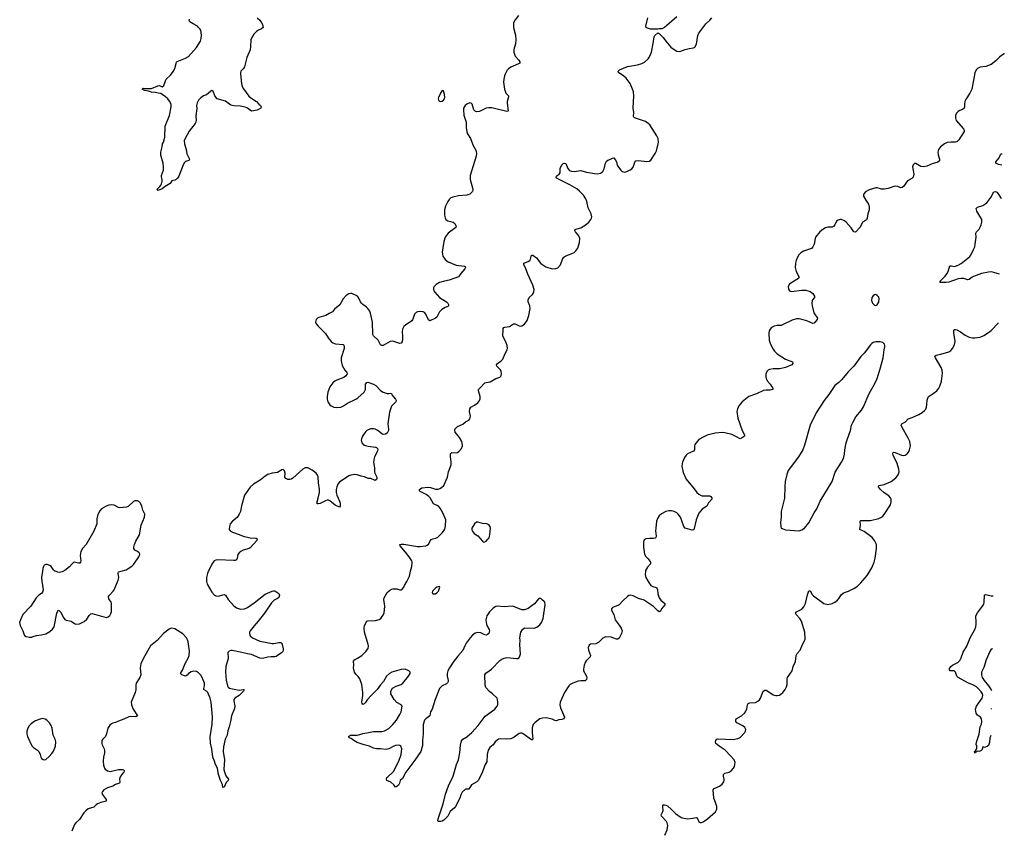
# Model space of a CAD drawing. Header units: inches. Extents: x 1954800 to 2060275, y 904969 to 1016298.
# Tile 74 of 77: x 2045651 to 2060001, y 986222 to 998042. Entities that reach past the tile are written whole.
import ezdxf

# ---------------------------------------------------------------- set-up
doc = ezdxf.new("R2010")
doc.units = ezdxf.units.IN
doc.header["$MEASUREMENT"] = 0
for name, color, linetype in [('C0948', 7, 'Continuous'), ('C0949', 7, 'Continuous'), ('C0958', 7, 'Continuous'), ('C0959', 7, 'Continuous'), ('C0969', 7, 'Continuous')]:
    doc.layers.add(name, color=color, linetype=linetype)

msp = doc.modelspace()

# ---------------------------------------------------------------- linework, layer by layer
at = {"layer": 'C0948', "color": 6, "elevation": 600}
for points in [[(2045984, 990000), (2045971, 989909), (2045973, 989853), (2045992, 989730), (2045986, 989694), (2045970, 989675), (2045931, 989649), (2045890, 989611), (2045814, 989490), (2045696, 989370), (2045662, 989290), (2045651, 989250), (2045659, 989210), (2045699, 989130), (2045710, 989087), (2045723, 989063), (2045747, 989047), (2045790, 989037), (2045830, 989039), (2045850, 989046), (2045898, 989062), (2045970, 989071), (2046030, 989087), (2046090, 989122), (2046130, 989154), (2046153, 989190), (2046192, 989388), (2046210, 989430), (2046230, 989424), (2046250, 989403), (2046283, 989330), (2046310, 989298), (2046330, 989287), (2046402, 989270), (2046450, 989236), (2046470, 989230), (2046525, 989235), (2046592, 989268), (2046630, 989301), (2046664, 989356), (2046690, 989381), (2046710, 989383), (2046910, 989326), (2046943, 989337), (2046964, 989356), (2046978, 989382), (2046987, 989410), (2046988, 989530), (2046984, 989550), (2046950, 989599), (2046947, 989630), (2046958, 989650), (2047013, 989707), (2047029, 989731), (2047088, 989870), (2047095, 989910), (2047085, 989970), (2047091, 989989), (2047130, 990000)], [(2046291, 990000), (2046270, 989989), (2046230, 989982), (2046205, 989985), (2046169, 990000)], [(2048402, 990000), (2048395, 989985), (2048372, 989910), (2048372, 989850), (2048385, 989810), (2048450, 989696), (2048490, 989653), (2048510, 989641), (2048550, 989635), (2048610, 989658), (2048630, 989661), (2048650, 989652), (2048690, 989590), (2048770, 989497), (2048810, 989468), (2048869, 989449), (2048927, 989453), (2048970, 989470), (2049070, 989537), (2049230, 989665), (2049330, 989709), (2049350, 989716), (2049370, 989712), (2049430, 989675), (2049439, 989650), (2049430, 989618), (2049410, 989603), (2049360, 989580), (2049319, 989541), (2049219, 989390), (2049129, 989271), (2049070, 989206), (2049012, 989130), (2049002, 989110), (2049000, 989090), (2049010, 989060), (2049042, 989030), (2049150, 988982), (2049330, 988944), (2049354, 988946), (2049430, 988963), (2049459, 988959), (2049470, 988950), (2049491, 988870), (2049492, 988850), (2049485, 988830), (2049468, 988810), (2049390, 988759), (2049370, 988753), (2049314, 988754), (2049270, 988749), (2049190, 988729), (2049150, 988734), (2049030, 988784), (2048970, 988794), (2048890, 988817), (2048750, 988843), (2048730, 988843), (2048705, 988835), (2048694, 988826), (2048687, 988813), (2048688, 988728), (2048654, 988610), (2048650, 988530), (2048661, 988410), (2048679, 988330), (2048690, 988310), (2048710, 988297), (2048730, 988290), (2048850, 988266), (2048910, 988275), (2048921, 988270), (2048913, 988250), (2048876, 988210), (2048850, 988188), (2048789, 988150), (2048772, 988130), (2048770, 988110), (2048787, 988030), (2048782, 987998), (2048737, 987890), (2048725, 987810), (2048706, 987730), (2048686, 987674), (2048674, 987610), (2048648, 987550), (2048621, 987439), (2048618, 987370), (2048636, 987250), (2048628, 987108), (2048634, 987074), (2048657, 987017), (2048693, 986970), (2048691, 986950), (2048661, 986919), (2048630, 986849), (2048610, 986846), (2048607, 986890), (2048580, 986950), (2048550, 987037), (2048534, 987130), (2048504, 987184), (2048492, 987230), (2048467, 987290), (2048452, 987412), (2048434, 987494), (2048427, 987587), (2048455, 987770), (2048459, 987870), (2048457, 987930), (2048441, 988090), (2048428, 988150), (2048394, 988230), (2048374, 988250), (2048339, 988270), (2048336, 988276), (2048333, 988290), (2048346, 988330), (2048345, 988370), (2048311, 988450), (2048290, 988484), (2048259, 988519), (2048230, 988537), (2048190, 988543), (2048150, 988535), (2048112, 988510), (2048090, 988484), (2048070, 988471), (2048015, 988490), (2047997, 988510), (2048025, 988555), (2048064, 988656), (2048108, 988730), (2048123, 988770), (2048127, 988834), (2048105, 988970), (2048098, 988998), (2048080, 989030), (2048030, 989086), (2047910, 989158), (2047870, 989168), (2047850, 989165), (2047830, 989156), (2047747, 989093), (2047653, 988990), (2047557, 988910), (2047454, 988730), (2047418, 988650), (2047407, 988590), (2047417, 988490), (2047401, 988450), (2047351, 988369), (2047343, 988337), (2047343, 988270), (2047335, 988230), (2047276, 988090), (2047280, 988050), (2047305, 987990), (2047369, 987890), (2047345, 987875), (2047270, 987881), (2047243, 987877), (2047170, 987843), (2047090, 987815), (2047050, 987794), (2047010, 987786), (2046990, 987777), (2046965, 987755), (2046936, 987710), (2046917, 987630), (2046901, 987590), (2046862, 987550), (2046849, 987530), (2046847, 987490), (2046853, 987470), (2046884, 987410), (2046888, 987390), (2046885, 987350), (2046871, 987290), (2046869, 987229), (2046874, 987170), (2046887, 987130), (2046896, 987116), (2046930, 987090), (2046970, 987082), (2047010, 987087), (2047090, 987111), (2047150, 987110), (2047170, 987104), (2047175, 987090), (2047167, 987070), (2047133, 987030), (2047111, 986990), (2047106, 986970), (2047111, 986929), (2047108, 986912), (2047050, 986891), (2047010, 986867), (2046930, 986842), (2046878, 986810), (2046858, 986790), (2046849, 986770), (2046853, 986750), (2046911, 986670), (2046914, 986646), (2046836, 986630), (2046784, 986610), (2046764, 986596), (2046730, 986560), (2046650, 986534), (2046613, 986507), (2046585, 986475), (2046521, 986379), (2046469, 986331), (2046450, 986307), (2046412, 986210)]]:
    msp.add_lwpolyline(points, dxfattribs=at)
msp.add_lwpolyline([(2045990, 987851), (2045950, 987843), (2045883, 987817), (2045844, 987796), (2045812, 987770), (2045790, 987746), (2045768, 987710), (2045756, 987670), (2045754, 987630), (2045764, 987590), (2045830, 987455), (2045855, 987430), (2045912, 987392), (2045930, 987372), (2045950, 987330), (2045959, 987290), (2045970, 987270), (2045993, 987253), (2046010, 987251), (2046030, 987257), (2046081, 987299), (2046120, 987340), (2046145, 987375), (2046173, 987450), (2046177, 987510), (2046167, 987550), (2046141, 987610), (2046123, 987710), (2046109, 987750), (2046084, 987790), (2046048, 987830), (2046025, 987845)], close=True, dxfattribs=at)
at = {"layer": 'C0949', "color": 6}
for points, elevation in [([(2049111, 998070), (2049150, 998033), (2049170, 998008), (2049192, 997970), (2049200, 997930), (2049177, 997910), (2049131, 997889), (2049104, 997870), (2049062, 997830), (2049037, 997790), (2049022, 997750), (2049017, 997650), (2049010, 997604), (2048963, 997490), (2048930, 997355), (2048914, 997330), (2048876, 997290), (2048869, 997270), (2048869, 997251), (2048883, 997110), (2048895, 997070), (2048913, 997033), (2048989, 996929), (2049022, 996902), (2049103, 996850), (2049137, 996810), (2049163, 996790), (2049171, 996770), (2049167, 996750), (2049110, 996725), (2049030, 996709), (2049010, 996721), (2048973, 996753), (2048950, 996764), (2048870, 996781), (2048770, 996786), (2048730, 996798), (2048650, 996856), (2048529, 996890), (2048494, 996930), (2048470, 996998), (2048450, 997009), (2048430, 996997), (2048372, 996948), (2048330, 996930), (2048290, 996904), (2048255, 996870), (2048236, 996830), (2048230, 996790), (2048232, 996748), (2048219, 996639), (2048223, 996577), (2048216, 996550), (2048207, 996530), (2048121, 996419), (2048059, 996301), (2048050, 996274), (2048052, 996230), (2048078, 996150), (2048088, 996088), (2048124, 996010), (2048122, 995998), (2048118, 995990), (2048070, 995976), (2048050, 995954), (2048028, 995910), (2047970, 995763), (2047950, 995733), (2047930, 995713), (2047910, 995703), (2047870, 995695), (2047845, 995655), (2047770, 995609), (2047730, 995576), (2047670, 995554), (2047658, 995558), (2047654, 995570), (2047692, 995608), (2047707, 995630), (2047718, 995650), (2047728, 995690), (2047728, 995710), (2047718, 995750), (2047719, 995770), (2047745, 995850), (2047749, 995891), (2047741, 995950), (2047710, 996066), (2047709, 996111), (2047729, 996190), (2047734, 996230), (2047746, 996254), (2047765, 996330), (2047771, 996490), (2047837, 996643), (2047860, 996770), (2047860, 996810), (2047835, 996855), (2047808, 996890), (2047777, 996917), (2047726, 996950), (2047710, 996967), (2047670, 996970), (2047630, 996980), (2047570, 996987), (2047530, 997001), (2047468, 997010), (2047438, 997030), (2047450, 997042), (2047470, 997038), (2047570, 997039), (2047663, 997077), (2047690, 997084), (2047730, 997062), (2047750, 997084), (2047764, 997110), (2047784, 997176), (2047850, 997232), (2047890, 997288), (2047910, 997330), (2047937, 997423), (2047945, 997435), (2048070, 997479), (2048110, 997505), (2048230, 997639), (2048285, 997730), (2048298, 997770), (2048299, 997819), (2048289, 997889), (2048279, 997910), (2048255, 997930), (2048242, 997950), (2048180, 997980), (2048133, 998010), (2048121, 998030), (2048124, 998050)], 500), ([(2050000, 993696), (2049990, 993692), (2049970, 993670), (2049963, 993630), (2049970, 993605), (2050000, 993574)], 600), ([(2050000, 991375), (2049990, 991403), (2049970, 991430), (2049914, 991474), (2049850, 991507), (2049810, 991507), (2049777, 991490), (2049630, 991359), (2049610, 991344), (2049590, 991337), (2049559, 991339), (2049530, 991350), (2049516, 991370), (2049521, 991430), (2049510, 991465), (2049490, 991481), (2049470, 991479), (2049410, 991442), (2049330, 991429), (2049270, 991410), (2049230, 991386), (2049154, 991326), (2049057, 991270), (2049010, 991224), (2048928, 991110), (2048885, 990955), (2048867, 990873), (2048850, 990830), (2048819, 990781), (2048752, 990730), (2048718, 990690), (2048707, 990650), (2048706, 990610), (2048719, 990590), (2048754, 990570), (2048850, 990537), (2048910, 990509), (2049009, 990489), (2049100, 990480), (2049114, 990470), (2049105, 990450), (2049010, 990342), (2048994, 990330), (2048910, 990309), (2048872, 990290), (2048848, 990270), (2048830, 990243), (2048821, 990190), (2048810, 990165), (2048790, 990158), (2048770, 990157), (2048536, 990164), (2048510, 990160), (2048487, 990150), (2048470, 990133), (2048450, 990101), (2048402, 990000)], 600), ([(2047130, 990000), (2047201, 990019), (2047286, 990074), (2047316, 990104), (2047388, 990210), (2047396, 990230), (2047400, 990250), (2047393, 990270), (2047368, 990288), (2047330, 990307), (2047317, 990330), (2047316, 990350), (2047325, 990390), (2047343, 990437), (2047398, 990530), (2047421, 990670), (2047468, 990790), (2047475, 990830), (2047445, 990890), (2047429, 990949), (2047410, 990993), (2047390, 991019), (2047370, 991027), (2047330, 991027), (2047310, 991016), (2047230, 990945), (2047210, 990933), (2047110, 990924), (2047090, 990930), (2047030, 990964), (2046990, 990970), (2046950, 990964), (2046910, 990950), (2046845, 990910), (2046821, 990879), (2046792, 990829), (2046776, 990764), (2046774, 990690), (2046730, 990585), (2046619, 990390), (2046566, 990330), (2046542, 990290), (2046535, 990230), (2046542, 990150), (2046538, 990130), (2046530, 990119), (2046510, 990116), (2046450, 990130), (2046435, 990125), (2046417, 990110), (2046378, 990062), (2046309, 990010), (2046291, 990000)], 600), ([(2050000, 990984), (2049990, 990983), (2049980, 990990), (2050000, 991064)], 600), ([(2046169, 990000), (2046163, 990003), (2046142, 990022), (2046110, 990069), (2046090, 990082), (2046050, 990096), (2046030, 990097), (2046010, 990089), (2045999, 990070), (2045990, 990038), (2045984, 990000)], 600)]:
    msp.add_lwpolyline(points, dxfattribs=dict(at, elevation=elevation))
at = {"layer": 'C0958', "color": 6}
for points, elevation in [([(2054772, 990000), (2054768, 989952), (2054778, 989910), (2054810, 989849), (2054850, 989793), (2054876, 989776), (2054925, 989765), (2054937, 989757), (2054947, 989730), (2054953, 989670), (2054972, 989612), (2054996, 989576), (2055052, 989530), (2055053, 989510), (2055006, 989454), (2054990, 989417), (2054970, 989408), (2054950, 989422), (2054886, 989486), (2054770, 989565), (2054750, 989576), (2054670, 989601), (2054590, 989639), (2054550, 989649), (2054530, 989646), (2054507, 989633), (2054441, 989570), (2054390, 989510), (2054370, 989498), (2054290, 989469), (2054275, 989450), (2054275, 989430), (2054311, 989371), (2054330, 989290), (2054342, 989270), (2054390, 989215), (2054418, 989170), (2054430, 989130), (2054424, 989090), (2054390, 989026), (2054370, 989010), (2054350, 989011), (2054270, 989039), (2054190, 989042), (2054150, 989025), (2054090, 988965), (2054050, 988940), (2053970, 988938), (2053950, 988923), (2053938, 988890), (2053939, 988850), (2053970, 988770), (2053966, 988750), (2053908, 988692), (2053894, 988670), (2053879, 988630), (2053867, 988570), (2053870, 988550), (2053912, 988470), (2053916, 988450), (2053910, 988423), (2053890, 988401), (2053830, 988402), (2053790, 988395), (2053713, 988370), (2053672, 988348), (2053653, 988330), (2053589, 988231), (2053527, 988093), (2053524, 988050), (2053532, 988010), (2053590, 987870), (2053579, 987850), (2053550, 987840), (2053510, 987834), (2053470, 987820), (2053450, 987821), (2053410, 987841), (2053330, 987862), (2053270, 987858), (2053230, 987846), (2053210, 987834), (2053157, 987790), (2053136, 987764), (2053123, 987737), (2053118, 987710), (2053118, 987650), (2053130, 987550), (2053118, 987542), (2053110, 987542), (2052990, 987628), (2052970, 987638), (2052950, 987640), (2052930, 987634), (2052859, 987581), (2052810, 987557), (2052750, 987549), (2052662, 987558), (2052631, 987549), (2052610, 987535), (2052581, 987510), (2052550, 987469), (2052501, 987430), (2052478, 987390), (2052462, 987330), (2052458, 987222), (2052429, 987171), (2052390, 987061), (2052334, 986950), (2052314, 986930), (2052237, 986883), (2052196, 986824), (2052150, 986821), (2052102, 986778), (2052082, 986738), (2052066, 986690), (2052005, 986570), (2051990, 986551), (2051926, 986494), (2051890, 986429), (2051831, 986370), (2051810, 986354), (2051790, 986349), (2051749, 986349), (2051745, 986365), (2051749, 986389), (2051825, 986610), (2051855, 986750), (2051901, 986870), (2051969, 987010), (2052018, 987182), (2052046, 987250), (2052068, 987352), (2052077, 987463), (2052091, 987529), (2052108, 987552), (2052170, 987587), (2052241, 987650), (2052335, 987750), (2052435, 987885), (2052578, 987990), (2052608, 988030), (2052618, 988050), (2052620, 988090), (2052616, 988130), (2052608, 988150), (2052544, 988210), (2052501, 988241), (2052446, 988306), (2052437, 988337), (2052429, 988490), (2052447, 988513), (2052528, 988570), (2052650, 988697), (2052680, 988720), (2052710, 988732), (2052750, 988742), (2052890, 988726), (2052910, 988728), (2052930, 988744), (2052951, 988790), (2052942, 988930), (2052945, 988990), (2052940, 989030), (2052955, 989110), (2052977, 989150), (2053010, 989174), (2053150, 989172), (2053190, 989184), (2053230, 989217), (2053254, 989250), (2053281, 989310), (2053307, 989510), (2053305, 989550), (2053290, 989565), (2053270, 989576), (2053250, 989599), (2053230, 989606), (2053210, 989596), (2053154, 989526), (2053122, 989498), (2053062, 989458), (2053010, 989436), (2052970, 989439), (2052863, 989483), (2052831, 989491), (2052710, 989480), (2052610, 989490), (2052590, 989484), (2052550, 989462), (2052497, 989410), (2052459, 989350), (2052446, 989290), (2052448, 989250), (2052457, 989210), (2052492, 989150), (2052497, 989130), (2052486, 989094), (2052470, 989076), (2052450, 989068), (2052430, 989071), (2052370, 989101), (2052330, 989106), (2052290, 989095), (2052250, 989069), (2052215, 989030), (2052158, 988950), (2052137, 988910), (2052110, 988842), (2052037, 988763), (2051970, 988676), (2051914, 988590), (2051893, 988550), (2051880, 988510), (2051879, 988470), (2051894, 988406), (2051894, 988390), (2051887, 988373), (2051870, 988359), (2051809, 988331), (2051768, 988290), (2051706, 988130), (2051663, 987990), (2051640, 987950), (2051630, 987890), (2051570, 987848), (2051550, 987826), (2051533, 987767), (2051531, 987630), (2051521, 987530), (2051522, 987458), (2051497, 987370), (2051410, 987244), (2051280, 987070), (2051230, 986978), (2051197, 986950), (2051187, 986910), (2051170, 986879), (2051150, 986859), (2051130, 986849), (2051103, 986883), (2051062, 986922), (2051002, 986950), (2050997, 986970), (2051003, 986990), (2051010, 986999), (2051098, 987082), (2051176, 987230), (2051210, 987327), (2051218, 987370), (2051219, 987410), (2051205, 987450), (2051190, 987460), (2051170, 987464), (2051130, 987459), (2051103, 987450), (2051030, 987410), (2050990, 987400), (2050909, 987409), (2050850, 987409), (2050810, 987421), (2050750, 987450), (2050670, 987467), (2050570, 987502), (2050521, 987530), (2050480, 987560), (2050454, 987570), (2050443, 987590), (2050471, 987611), (2050570, 987611), (2050610, 987619), (2050650, 987636), (2050710, 987642), (2050810, 987661), (2050930, 987663), (2050970, 987672), (2051030, 987707), (2051090, 987766), (2051145, 987830), (2051193, 987910), (2051212, 987952), (2051224, 988030), (2051213, 988053), (2051148, 988088), (2051108, 988128), (2051062, 988210), (2051059, 988250), (2051086, 988294), (2051137, 988323), (2051209, 988350), (2051236, 988370), (2051319, 988470), (2051341, 988510), (2051341, 988530), (2051324, 988550), (2051270, 988574), (2051210, 988569), (2051074, 988526), (2051043, 988510), (2050999, 988470), (2050951, 988390), (2050910, 988344), (2050863, 988277), (2050773, 988187), (2050717, 988123), (2050690, 988084), (2050670, 988064), (2050650, 988055), (2050641, 988070), (2050638, 988090), (2050650, 988190), (2050650, 988230), (2050636, 988350), (2050610, 988430), (2050584, 988464), (2050550, 988497), (2050530, 988530), (2050515, 988590), (2050520, 988630), (2050517, 988690), (2050530, 988710), (2050575, 988730), (2050637, 988770), (2050697, 988830), (2050729, 988871), (2050735, 988910), (2050732, 988930), (2050677, 989110), (2050672, 989170), (2050675, 989210), (2050709, 989271), (2050722, 989278), (2050838, 989282), (2050890, 989295), (2050913, 989310), (2050946, 989354), (2050964, 989390), (2050971, 989490), (2050958, 989590), (2050961, 989610), (2051007, 989690), (2051040, 989720), (2051070, 989737), (2051090, 989743), (2051150, 989742), (2051192, 989728), (2051210, 989727), (2051224, 989736), (2051249, 989770), (2051257, 989790), (2051294, 989850), (2051332, 989930), (2051349, 990000)], 600), ([(2055055, 986150), (2055088, 986230), (2055095, 986290), (2055086, 986330), (2055076, 986350), (2055003, 986430), (2054998, 986450), (2055025, 986495), (2055030, 986510), (2055023, 986570), (2055025, 986590), (2055030, 986596), (2055050, 986596), (2055070, 986590), (2055090, 986578), (2055150, 986527), (2055208, 986468), (2055290, 986411), (2055330, 986398), (2055390, 986391), (2055462, 986398), (2055511, 986411), (2055524, 986404), (2055547, 986347), (2055570, 986335), (2055590, 986336), (2055610, 986345), (2055677, 986390), (2055794, 986490), (2055810, 986530), (2055810, 986570), (2055793, 986630), (2055767, 986690), (2055759, 986810), (2055770, 986830), (2055852, 986868), (2055890, 986897), (2055913, 986930), (2055918, 986950), (2055920, 986970), (2055908, 987010), (2055910, 987036), (2055927, 987053), (2055990, 987069), (2056018, 987090), (2056052, 987128), (2056068, 987152), (2056079, 987210), (2056063, 987250), (2056012, 987310), (2055931, 987390), (2055843, 987450), (2055798, 987490), (2055791, 987510), (2055796, 987530), (2055809, 987551), (2055824, 987556), (2056050, 987547), (2056119, 987561), (2056150, 987576), (2056217, 987650), (2056230, 987670), (2056234, 987690), (2056219, 987719), (2056190, 987747), (2056103, 987790), (2056089, 987810), (2056086, 987834), (2056095, 987850), (2056171, 987890), (2056214, 987930), (2056228, 987952), (2056246, 987994), (2056259, 988050), (2056269, 988071), (2056290, 988080), (2056375, 988085), (2056410, 988105), (2056433, 988127), (2056446, 988150), (2056488, 988250), (2056510, 988268), (2056530, 988268), (2056542, 988262), (2056630, 988198), (2056670, 988186), (2056690, 988186), (2056725, 988195), (2056750, 988211), (2056772, 988230), (2056805, 988275), (2056826, 988314), (2056834, 988346), (2056834, 988430), (2056840, 988450), (2056911, 988550), (2056925, 988610), (2056958, 988682), (2056967, 988773), (2056981, 988799), (2057027, 988850), (2057060, 988930), (2057090, 988984), (2057098, 989010), (2057092, 989112), (2057044, 989270), (2057022, 989310), (2056967, 989370), (2056958, 989390), (2056970, 989410), (2057052, 989448), (2057080, 989480), (2057102, 989530), (2057130, 989654), (2057150, 989712), (2057170, 989716), (2057201, 989661), (2057219, 989639), (2057370, 989530), (2057410, 989518), (2057430, 989517), (2057490, 989531), (2057530, 989550), (2057570, 989579), (2057593, 989607), (2057623, 989657), (2057650, 989682), (2057670, 989691), (2057732, 989708), (2057810, 989748), (2057859, 989781), (2057910, 989830), (2058003, 989937), (2058040, 990000)], 600), ([(2059802, 987603), (2059792, 987568), (2059784, 987504), (2059770, 987461), (2059750, 987442), (2059710, 987429), (2059695, 987435), (2059690, 987446), (2059678, 987402), (2059659, 987381), (2059631, 987369), (2059606, 987374), (2059590, 987362), (2059578, 987362), (2059569, 987349), (2059568, 987370), (2059580, 987380), (2059595, 987405), (2059599, 987421), (2059599, 987450), (2059592, 987472), (2059595, 987506), (2059635, 987625), (2059650, 987730), (2059667, 987770), (2059675, 987810), (2059666, 987850), (2059653, 987870), (2059610, 987902), (2059590, 987932), (2059583, 987990), (2059595, 988030), (2059676, 988150), (2059686, 988186), (2059681, 988210), (2059662, 988242), (2059616, 988296), (2059595, 988315), (2059550, 988340), (2059470, 988371), (2059330, 988452), (2059310, 988471), (2059287, 988527), (2059270, 988550), (2059210, 988550), (2059195, 988570), (2059223, 988610), (2059244, 988630), (2059321, 988670), (2059350, 988698), (2059370, 988736), (2059402, 988818), (2059452, 988908), (2059504, 989030), (2059572, 989148), (2059585, 989190), (2059590, 989230), (2059591, 989270), (2059585, 989330), (2059588, 989350), (2059610, 989393), (2059684, 989490), (2059701, 989519), (2059709, 989550), (2059710, 989650), (2059730, 989660), (2059810, 989641), (2059840, 989642)], 500), ([(2059826, 988872), (2059822, 988870), (2059806, 988854), (2059792, 988830), (2059736, 988710), (2059704, 988596), (2059670, 988530), (2059666, 988490), (2059680, 988450), (2059706, 988406), (2059772, 988330), (2059810, 988269), (2059814, 988263)], 500), ([(2059810, 987996), (2059809, 987990), (2059809, 987989)], 500)]:
    msp.add_lwpolyline(points, dxfattribs=dict(at, elevation=elevation))
at = {"layer": 'C0958', "color": 6, "elevation": 600}
msp.add_lwpolyline([(2051770, 989778), (2051730, 989768), (2051705, 989750), (2051666, 989710), (2051662, 989690), (2051672, 989672), (2051710, 989671), (2051730, 989686), (2051753, 989710), (2051774, 989770)], close=True, dxfattribs=at)
at = {"layer": 'C0959', "color": 6, "elevation": 600}
for points in [[(2052919, 998101), (2052870, 998041), (2052850, 997995), (2052847, 997970), (2052849, 997930), (2052876, 997816), (2052882, 997750), (2052876, 997690), (2052855, 997610), (2052855, 997570), (2052874, 997510), (2052925, 997450), (2052938, 997430), (2052941, 997410), (2052923, 997397), (2052810, 997350), (2052774, 997326), (2052755, 997305), (2052725, 997250), (2052715, 997225), (2052705, 997175), (2052703, 997130), (2052716, 997030), (2052738, 996970), (2052775, 996930), (2052777, 996917), (2052755, 996850), (2052754, 996830), (2052772, 996708), (2052750, 996702), (2052610, 996738), (2052530, 996755), (2052490, 996758), (2052450, 996753), (2052350, 996704), (2052310, 996699), (2052287, 996707), (2052270, 996730), (2052245, 996810), (2052230, 996826), (2052210, 996828), (2052170, 996812), (2052142, 996790), (2052120, 996750), (2052117, 996730), (2052123, 996650), (2052157, 996550), (2052157, 996470), (2052166, 996406), (2052178, 996378), (2052222, 996310), (2052259, 996210), (2052299, 996139), (2052311, 996090), (2052304, 996050), (2052214, 995770), (2052218, 995710), (2052254, 995570), (2052253, 995550), (2052244, 995530), (2052210, 995499), (2052170, 995485), (2052046, 995474), (2051964, 995456), (2051935, 995445), (2051910, 995422), (2051890, 995392), (2051858, 995322), (2051842, 995270), (2051841, 995190), (2051851, 995151), (2051864, 995130), (2051890, 995109), (2051971, 995091), (2051995, 995070), (2052012, 995030), (2052006, 995010), (2051896, 994930), (2051854, 994870), (2051834, 994810), (2051817, 994717), (2051810, 994650), (2051816, 994596), (2051850, 994545), (2051895, 994510), (2052010, 994464), (2052136, 994450), (2052144, 994444), (2052149, 994430), (2052139, 994410), (2052079, 994341), (2052046, 994294), (2051910, 994243), (2051843, 994230), (2051771, 994209), (2051719, 994181), (2051690, 994150), (2051684, 994130), (2051683, 994110), (2051687, 994090), (2051699, 994070), (2051770, 993989), (2051870, 993929), (2051889, 993910), (2051899, 993890), (2051902, 993870), (2051890, 993858), (2051850, 993846), (2051802, 993818), (2051770, 993784), (2051730, 993706), (2051710, 993691), (2051630, 993653), (2051610, 993666), (2051570, 993750), (2051550, 993771), (2051530, 993780), (2051490, 993786), (2051450, 993782), (2051428, 993772), (2051404, 993750), (2051388, 993690), (2051376, 993664), (2051364, 993650), (2051272, 993588), (2051251, 993570), (2051239, 993550), (2051230, 993530), (2051224, 993490), (2051231, 993430), (2051230, 993382), (2051224, 993350), (2051210, 993326), (2051190, 993323), (2051090, 993357), (2051050, 993348), (2050950, 993293), (2050930, 993290), (2050910, 993303), (2050876, 993370), (2050810, 993430), (2050797, 993450), (2050791, 993631), (2050764, 993764), (2050752, 993792), (2050726, 993830), (2050706, 993850), (2050650, 993889), (2050631, 993910), (2050617, 993930), (2050591, 993991), (2050572, 994010), (2050490, 994049), (2050470, 994052), (2050450, 994047), (2050410, 994021), (2050364, 993970), (2050316, 993884), (2050241, 993819), (2050210, 993784), (2050160, 993760), (2050113, 993727), (2050010, 993701), (2050000, 993696)], [(2051349, 990000), (2051365, 990070), (2051371, 990130), (2051364, 990150), (2051326, 990210), (2051276, 990276), (2051194, 990370), (2051193, 990390), (2051210, 990396), (2051250, 990395), (2051450, 990362), (2051490, 990360), (2051571, 990369), (2051590, 990378), (2051607, 990393), (2051637, 990450), (2051650, 990464), (2051670, 990474), (2051717, 990483), (2051743, 990497), (2051813, 990567), (2051847, 990613), (2051858, 990662), (2051860, 990750), (2051819, 990850), (2051781, 990921), (2051753, 990950), (2051683, 990983), (2051633, 991070), (2051615, 991090), (2051577, 991117), (2051490, 991161), (2051477, 991170), (2051476, 991190), (2051510, 991214), (2051604, 991224), (2051639, 991219), (2051710, 991197), (2051750, 991198), (2051775, 991205), (2051800, 991220), (2051831, 991250), (2051885, 991370), (2051900, 991450), (2051939, 991550), (2051940, 991590), (2051929, 991671), (2051930, 991714), (2051949, 991731), (2052010, 991727), (2052030, 991732), (2052050, 991744), (2052090, 991790), (2052103, 991830), (2052102, 991870), (2052096, 991890), (2052063, 991950), (2052000, 992030), (2051993, 992050), (2051994, 992070), (2052030, 992108), (2052110, 992143), (2052150, 992179), (2052195, 992205), (2052210, 992223), (2052219, 992261), (2052209, 992331), (2052211, 992370), (2052228, 992392), (2052280, 992420), (2052326, 992454), (2052344, 992476), (2052360, 992510), (2052362, 992550), (2052336, 992630), (2052340, 992650), (2052355, 992670), (2052430, 992745), (2052450, 992752), (2052510, 992760), (2052590, 992809), (2052650, 992830), (2052670, 992850), (2052675, 992885), (2052670, 992912), (2052657, 992937), (2052606, 992990), (2052600, 993010), (2052616, 993030), (2052670, 993069), (2052690, 993093), (2052726, 993174), (2052756, 993230), (2052762, 993250), (2052756, 993290), (2052742, 993330), (2052693, 993430), (2052695, 993525), (2052699, 993541), (2052708, 993552), (2052723, 993557), (2052790, 993570), (2052850, 993607), (2052870, 993609), (2052930, 993578), (2052950, 993574), (2052970, 993579), (2053010, 993603), (2053045, 993655), (2053071, 993730), (2053091, 993830), (2053087, 993870), (2053064, 993930), (2053062, 993958), (2053078, 993990), (2053123, 994037), (2053140, 994060), (2053146, 994074), (2053147, 994110), (2053131, 994170), (2053055, 994330), (2053025, 994425), (2052998, 994470), (2052999, 994490), (2053010, 994499), (2053064, 994516), (2053084, 994530), (2053096, 994550), (2053110, 994610), (2053130, 994607), (2053185, 994570), (2053247, 994487), (2053317, 994437), (2053410, 994410), (2053465, 994415), (2053495, 994425), (2053532, 994468), (2053562, 994550), (2053581, 994579), (2053610, 994598), (2053690, 994626), (2053730, 994646), (2053756, 994670), (2053783, 994710), (2053810, 994795), (2053816, 994850), (2053801, 994890), (2053752, 994950), (2053742, 994970), (2053744, 994976), (2053761, 994990), (2053810, 995001), (2053830, 995009), (2053893, 995047), (2053948, 995090), (2053977, 995130), (2053985, 995150), (2053987, 995170), (2053980, 995210), (2053938, 995298), (2053917, 995390), (2053903, 995430), (2053870, 995483), (2053810, 995543), (2053770, 995575), (2053670, 995636), (2053511, 995710), (2053477, 995730), (2053464, 995750), (2053482, 995770), (2053515, 995790), (2053528, 995810), (2053527, 995870), (2053550, 995926), (2053570, 995945), (2053584, 995950), (2053591, 995951), (2053610, 995944), (2053642, 995870), (2053665, 995845), (2053690, 995832), (2053730, 995828), (2053830, 995841), (2053910, 995817), (2054030, 995798), (2054070, 995795), (2054115, 995805), (2054130, 995812), (2054150, 995830), (2054171, 995869), (2054191, 995949), (2054203, 995977), (2054225, 995995), (2054250, 996003), (2054290, 996025), (2054310, 996027), (2054330, 996006), (2054349, 995970), (2054361, 995921), (2054376, 995890), (2054410, 995847), (2054430, 995830), (2054450, 995822), (2054470, 995821), (2054510, 995832), (2054548, 995852), (2054570, 995869), (2054590, 995894), (2054616, 995964), (2054630, 995982), (2054670, 995988), (2054790, 995974), (2054830, 995981), (2054850, 995995), (2054913, 996090), (2054931, 996130), (2054962, 996250), (2054955, 996310), (2054936, 996350), (2054870, 996458), (2054833, 996510), (2054812, 996530), (2054770, 996556), (2054624, 996604), (2054612, 996610), (2054602, 996622), (2054598, 996630), (2054603, 996690), (2054591, 996750), (2054603, 996930), (2054597, 996990), (2054584, 997030), (2054548, 997110), (2054491, 997190), (2054458, 997218), (2054378, 997270), (2054375, 997290), (2054395, 997310), (2054510, 997361), (2054656, 997384), (2054718, 997402), (2054756, 997424), (2054809, 997470), (2054830, 997499), (2054857, 997570), (2054885, 997695), (2054897, 997790), (2054908, 997812), (2054950, 997852), (2054970, 997842), (2054978, 997830), (2055030, 997784), (2055069, 997730), (2055143, 997643), (2055187, 997607), (2055230, 997584), (2055270, 997577), (2055350, 997610), (2055410, 997624), (2055470, 997630), (2055490, 997641), (2055515, 997685), (2055534, 997810), (2055550, 997848), (2055650, 997981), (2055710, 998034), (2055737, 998070)], [(2055230, 998084), (2055050, 997929), (2055010, 997909), (2054970, 997908), (2054950, 997902), (2054850, 997902), (2054798, 997918), (2054782, 997930), (2054777, 997950), (2054806, 998070)], [(2060000, 997544), (2059960, 997520), (2059930, 997494), (2059879, 997441), (2059810, 997391), (2059770, 997372), (2059730, 997361), (2059650, 997348), (2059611, 997329), (2059591, 997309), (2059571, 997269), (2059529, 997030), (2059500, 996970), (2059443, 996890), (2059427, 996850), (2059419, 996810), (2059421, 996770), (2059415, 996750), (2059390, 996731), (2059350, 996717), (2059330, 996705), (2059310, 996686), (2059290, 996650), (2059287, 996610), (2059301, 996570), (2059408, 996450), (2059417, 996430), (2059414, 996410), (2059336, 996290), (2059310, 996261), (2059290, 996254), (2059222, 996258), (2059170, 996250), (2059128, 996232), (2059069, 996190), (2059042, 996150), (2059032, 996110), (2059038, 996070), (2059057, 996010), (2059058, 995990), (2059055, 995985), (2059030, 995966), (2058950, 995941), (2058870, 995908), (2058830, 995899), (2058784, 995904), (2058710, 995943), (2058690, 995943), (2058682, 995938), (2058670, 995924), (2058664, 995896), (2058681, 995790), (2058674, 995746), (2058655, 995725), (2058589, 995691), (2058530, 995610), (2058510, 995593), (2058490, 995592), (2058450, 995608), (2058410, 995615), (2058390, 995612), (2058310, 995583), (2058250, 995572), (2058213, 995573), (2058150, 995591), (2058130, 995591), (2058030, 995559), (2057979, 995530), (2057959, 995510), (2057950, 995493), (2057950, 995470), (2057982, 995410), (2058021, 995350), (2058033, 995310), (2058030, 995270), (2058010, 995210), (2058004, 995150), (2057990, 995123), (2057936, 995084), (2057896, 995010), (2057830, 994945), (2057810, 994948), (2057770, 995006), (2057694, 995090), (2057670, 995110), (2057630, 995128), (2057610, 995130), (2057579, 995121), (2057554, 995106), (2057529, 995050), (2057510, 995027), (2057490, 995018), (2057430, 995015), (2057395, 995005), (2057356, 994984), (2057310, 994950), (2057251, 994869), (2057242, 994850), (2057230, 994770), (2057210, 994730), (2057192, 994708), (2057075, 994665), (2057037, 994643), (2057007, 994613), (2056982, 994570), (2056967, 994530), (2056958, 994490), (2056953, 994430), (2056965, 994370), (2057009, 994290), (2057000, 994270), (2056890, 994201), (2056870, 994184), (2056852, 994150), (2056854, 994114), (2056871, 994090), (2056900, 994080), (2057050, 994100), (2057110, 994098), (2057170, 994080), (2057210, 994050), (2057236, 994010), (2057233, 993990), (2057204, 993956), (2057199, 993941), (2057195, 993910), (2057199, 993870), (2057227, 993770), (2057277, 993690), (2057275, 993670), (2057230, 993616), (2057210, 993611), (2057122, 993650), (2057048, 993672), (2057010, 993682), (2056970, 993682), (2056910, 993662), (2056770, 993591), (2056750, 993584), (2056690, 993584), (2056645, 993575), (2056607, 993553), (2056588, 993532), (2056575, 993505), (2056570, 993470), (2056576, 993370), (2056591, 993310), (2056630, 993236), (2056650, 993207), (2056690, 993170), (2056810, 993090), (2056912, 993052), (2056920, 993030), (2056904, 993010), (2056810, 992969), (2056730, 992952), (2056630, 992951), (2056578, 992941), (2056557, 992930), (2056541, 992910), (2056527, 992873), (2056524, 992836), (2056528, 992810), (2056549, 992770), (2056588, 992728), (2056614, 992690), (2056626, 992670), (2056625, 992650), (2056590, 992639), (2056530, 992640), (2056490, 992634), (2056390, 992589), (2056276, 992550), (2056180, 992470), (2056130, 992410), (2056113, 992370), (2056104, 992330), (2056115, 992230), (2056178, 992050), (2056213, 991990), (2056212, 991970), (2056170, 991938), (2056150, 991930), (2056100, 991960), (2056030, 991993), (2055930, 992019), (2055890, 992024), (2055787, 992013), (2055670, 991983), (2055610, 991957), (2055550, 991921), (2055492, 991848), (2055487, 991830), (2055484, 991770), (2055470, 991750), (2055386, 991710), (2055363, 991690), (2055341, 991659), (2055309, 991590), (2055304, 991570), (2055302, 991530), (2055321, 991441), (2055363, 991343), (2055482, 991202), (2055520, 991150), (2055550, 991122), (2055583, 991103), (2055598, 991098), (2055710, 991097), (2055725, 991090), (2055740, 991070), (2055737, 991050), (2055690, 990997), (2055665, 990950), (2055597, 990903), (2055550, 990848), (2055508, 990750), (2055474, 990606), (2055470, 990602), (2055450, 990601), (2055350, 990630), (2055330, 990653), (2055281, 990790), (2055250, 990832), (2055230, 990850), (2055190, 990872), (2055150, 990881), (2055110, 990882), (2055070, 990869), (2055004, 990836), (2054973, 990807), (2054947, 990770), (2054933, 990730), (2054922, 990630), (2054919, 990590), (2054925, 990510), (2054920, 990490), (2054910, 990482), (2054890, 990478), (2054830, 990477), (2054778, 990470), (2054758, 990462), (2054745, 990450), (2054742, 990430), (2054741, 990350), (2054757, 990250), (2054774, 990214), (2054810, 990182), (2054846, 990130), (2054846, 990110), (2054799, 990061), (2054773, 990010), (2054772, 990000)], [(2059963, 995920), (2059915, 995930), (2059876, 995950), (2059878, 995970), (2059927, 996030), (2059944, 996076), (2059956, 996084), (2059967, 996086)], [(2059929, 994331), (2059850, 994358), (2059810, 994364), (2059770, 994363), (2059670, 994339), (2059550, 994298), (2059530, 994287), (2059488, 994252), (2059470, 994248), (2059410, 994267), (2059370, 994270), (2059330, 994263), (2059190, 994213), (2059148, 994208), (2059065, 994210), (2059066, 994230), (2059137, 994303), (2059163, 994337), (2059181, 994370), (2059209, 994451), (2059230, 994454), (2059270, 994445), (2059290, 994446), (2059330, 994462), (2059370, 994489), (2059470, 994563), (2059499, 994590), (2059513, 994610), (2059554, 994690), (2059570, 994730), (2059578, 994770), (2059589, 994870), (2059586, 994930), (2059594, 994950), (2059632, 994990), (2059650, 995019), (2059664, 995050), (2059675, 995090), (2059671, 995130), (2059602, 995250), (2059593, 995270), (2059591, 995290), (2059611, 995310), (2059690, 995332), (2059744, 995370), (2059806, 995450), (2059850, 995534), (2059870, 995539), (2059890, 995526), (2059910, 995501), (2059953, 995435)], [(2050000, 993574), (2050106, 993466), (2050145, 993405), (2050191, 993351), (2050217, 993330), (2050255, 993315), (2050364, 993304), (2050376, 993296), (2050382, 993282), (2050379, 993250), (2050338, 993110), (2050334, 993070), (2050350, 993002), (2050390, 992933), (2050420, 992900), (2050424, 992890), (2050420, 992870), (2050404, 992850), (2050374, 992826), (2050272, 992788), (2050243, 992770), (2050215, 992745), (2050172, 992690), (2050140, 992610), (2050130, 992550), (2050132, 992510), (2050142, 992470), (2050170, 992427), (2050190, 992410), (2050230, 992393), (2050270, 992389), (2050330, 992394), (2050370, 992412), (2050430, 992450), (2050550, 992509), (2050580, 992530), (2050671, 992610), (2050691, 992650), (2050693, 992730), (2050710, 992752), (2050725, 992755), (2050808, 992730), (2050843, 992710), (2050910, 992636), (2050950, 992609), (2051009, 992591), (2051029, 992591), (2051050, 992598), (2051070, 992591), (2051077, 992570), (2051127, 992510), (2051136, 992490), (2051135, 992470), (2051130, 992463), (2051070, 992405), (2051041, 992319), (2051015, 992150), (2051025, 992070), (2051024, 992050), (2051008, 992012), (2050982, 991998), (2050950, 991996), (2050930, 992002), (2050870, 992050), (2050832, 992072), (2050810, 992078), (2050770, 992077), (2050730, 992063), (2050710, 992050), (2050690, 992031), (2050648, 991970), (2050634, 991930), (2050630, 991910), (2050638, 991870), (2050664, 991844), (2050692, 991832), (2050730, 991822), (2050836, 991810), (2050850, 991805), (2050867, 991790), (2050869, 991770), (2050864, 991750), (2050823, 991670), (2050817, 991650), (2050810, 991590), (2050824, 991510), (2050821, 991450), (2050826, 991430), (2050855, 991370), (2050856, 991350), (2050850, 991336), (2050830, 991325), (2050770, 991353), (2050730, 991353), (2050675, 991375), (2050630, 991384), (2050570, 991407), (2050530, 991412), (2050477, 991403), (2050447, 991393), (2050326, 991310), (2050306, 991294), (2050289, 991271), (2050272, 991230), (2050264, 991190), (2050265, 991150), (2050273, 991110), (2050310, 991024), (2050320, 990990), (2050320, 990950), (2050310, 990936), (2050250, 990965), (2050170, 991025), (2050150, 991034), (2050130, 991034), (2050110, 991026), (2050030, 990986), (2050000, 990984)], [(2058040, 990000), (2058070, 990050), (2058103, 990130), (2058120, 990190), (2058137, 990330), (2058136, 990390), (2058108, 990450), (2058076, 990490), (2057958, 990578), (2057896, 990610), (2057904, 990670), (2057902, 990730), (2057910, 990738), (2057930, 990741), (2057990, 990738), (2058050, 990742), (2058171, 990769), (2058199, 990781), (2058230, 990802), (2058250, 990826), (2058340, 990970), (2058353, 991013), (2058350, 991050), (2058341, 991070), (2058318, 991098), (2058250, 991144), (2058197, 991190), (2058169, 991230), (2058170, 991250), (2058250, 991266), (2058350, 991310), (2058420, 991360), (2058446, 991390), (2058454, 991406), (2058466, 991450), (2058463, 991490), (2058439, 991570), (2058379, 991690), (2058374, 991710), (2058382, 991730), (2058390, 991734), (2058410, 991732), (2058502, 991690), (2058534, 991686), (2058554, 991690), (2058586, 991714), (2058604, 991736), (2058619, 991770), (2058633, 991830), (2058624, 991890), (2058597, 991950), (2058510, 992094), (2058498, 992130), (2058505, 992150), (2058562, 992178), (2058599, 992221), (2058660, 992240), (2058753, 992287), (2058805, 992315), (2058838, 992342), (2058856, 992364), (2058867, 992393), (2058873, 992427), (2058875, 992495), (2058890, 992540), (2058905, 992555), (2058966, 992590), (2059019, 992630), (2059048, 992670), (2059062, 992698), (2059086, 992770), (2059092, 992808), (2059100, 992890), (2059096, 992930), (2059080, 992970), (2058996, 993110), (2058990, 993135), (2059008, 993152), (2059075, 993165), (2059190, 993199), (2059220, 993220), (2059249, 993251), (2059275, 993305), (2059283, 993350), (2059266, 993474), (2059264, 993510), (2059270, 993527), (2059290, 993527), (2059310, 993518), (2059361, 993490), (2059430, 993440), (2059490, 993415), (2059530, 993405), (2059570, 993402), (2059650, 993411), (2059702, 993438), (2059770, 993482), (2059808, 993512), (2059914, 993622)], [(2050000, 991064), (2050023, 991150), (2050023, 991190), (2050007, 991290), (2050002, 991370), (2050000, 991375)]]:
    msp.add_lwpolyline(points, dxfattribs=at)
at = {"layer": 'C0959', "color": 6}
for points, elevation in [([(2051810, 997008), (2051790, 996982), (2051753, 996910), (2051751, 996890), (2051757, 996870), (2051770, 996855), (2051790, 996847), (2051810, 996856), (2051826, 996870), (2051841, 996890), (2051846, 996910), (2051844, 996950), (2051827, 997007)], 600), ([(2058130, 994034), (2058110, 994029), (2058090, 994015), (2058071, 993990), (2058065, 993950), (2058081, 993910), (2058110, 993879), (2058130, 993875), (2058150, 993886), (2058170, 993922), (2058175, 993970), (2058170, 993995), (2058150, 994022)], 700), ([(2058130, 993346), (2058090, 993336), (2058070, 993321), (2058050, 993301), (2057960, 993180), (2057910, 993129), (2057809, 992991), (2057729, 992911), (2057629, 992790), (2057588, 992752), (2057530, 992708), (2057443, 992577), (2057375, 992490), (2057258, 992310), (2057172, 992130), (2057090, 991837), (2057065, 991770), (2057003, 991670), (2056852, 991468), (2056829, 991410), (2056809, 991310), (2056801, 991230), (2056795, 991065), (2056748, 990870), (2056749, 990790), (2056739, 990710), (2056743, 990650), (2056750, 990630), (2056762, 990622), (2056810, 990602), (2057010, 990589), (2057050, 990603), (2057091, 990629), (2057152, 990708), (2057228, 990850), (2057266, 990910), (2057318, 991022), (2057491, 991309), (2057535, 991445), (2057626, 991590), (2057655, 991645), (2057672, 991708), (2057677, 991770), (2057694, 991870), (2057713, 991930), (2057761, 992050), (2057776, 992130), (2057792, 992170), (2057838, 992250), (2057918, 992350), (2057950, 992396), (2058032, 992590), (2058111, 992730), (2058148, 992810), (2058191, 992950), (2058233, 993110), (2058250, 993230), (2058261, 993270), (2058261, 993290), (2058253, 993310), (2058230, 993333), (2058190, 993343)], 700), ([(2052330, 990717), (2052310, 990713), (2052281, 990690), (2052243, 990630), (2052241, 990610), (2052246, 990590), (2052275, 990550), (2052330, 990515), (2052396, 990436), (2052410, 990426), (2052430, 990428), (2052450, 990440), (2052474, 990466), (2052491, 990489), (2052498, 990510), (2052504, 990530), (2052511, 990630), (2052507, 990650), (2052490, 990677), (2052458, 990690), (2052395, 990695)], 600)]:
    msp.add_lwpolyline(points, close=True, dxfattribs=dict(at, elevation=elevation))
at = {"layer": 'C0969', "color": 6}
msp.add_line((2060001, 997544, 600), (2060000, 997544, 600), dxfattribs=at)

doc.saveas('drawing.dxf')
